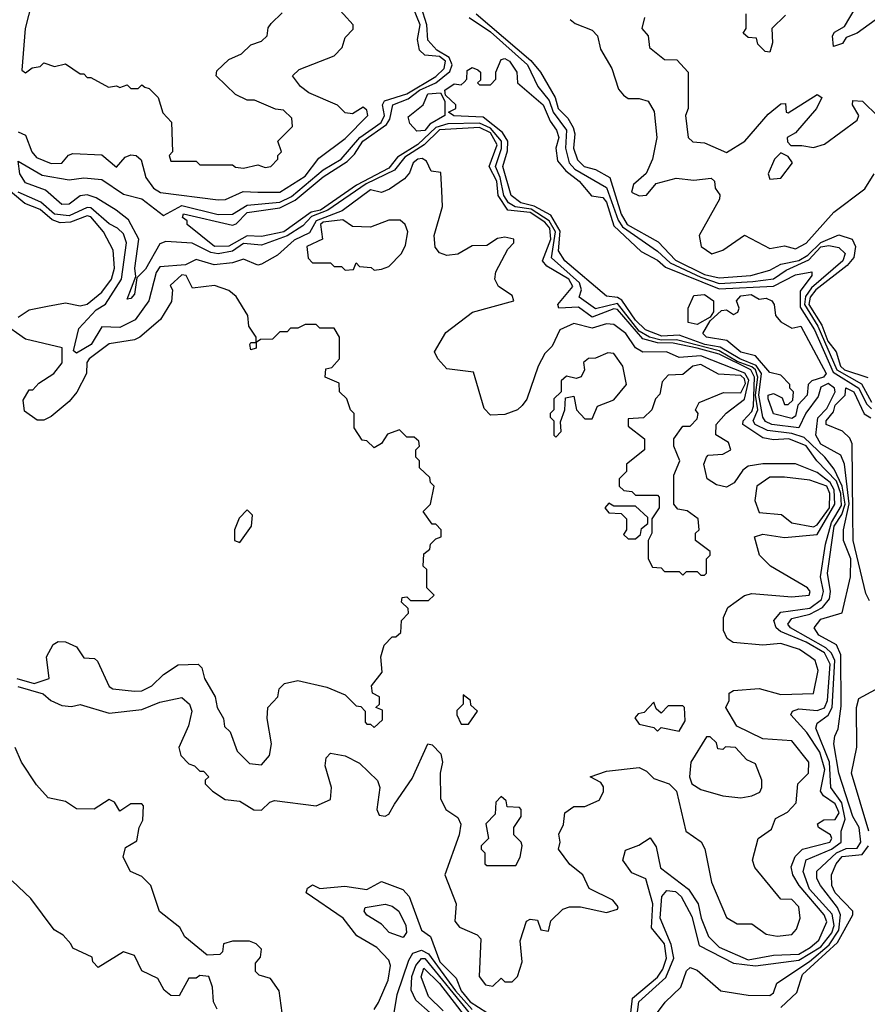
# Model space of a CAD drawing. Extents: x 2668140 to 2765664, y 823621 to 955240.
# Tile 38 of 256: x 2702769 to 2705103, y 850308 to 853019. Entities that reach past the tile are written whole.
import ezdxf

# ---------------------------------------------------------------- set-up
doc = ezdxf.new("R2010")
doc.units = 0

msp = doc.modelspace()

# ---------------------------------------------------------------- linework, layer by layer
at = {"layer": '0CON02XD'}
for points in [[(2702819.5, 853135), (2702784, 852995), (2702775, 852880), (2702785, 852872.5), (2702803, 852887), (2702825, 852890), (2702835, 852900), (2702865, 852890), (2702895, 852897.5), (2702935, 852870), (2702945, 852870), (2702955, 852860), (2702965, 852860), (2703013, 852833), (2703035, 852837.5), (2703045, 852832.5), (2703065, 852840), (2703075, 852830), (2703095, 852830), (2703105, 852840), (2703113, 852833), (2703125, 852830), (2703150, 852805), (2703163, 852763), (2703187, 852737), (2703190, 852655), (2703180, 852645), (2703185, 852630), (2703255, 852630), (2703265, 852620), (2703355, 852620), (2703363, 852613), (2703385, 852610), (2703425, 852620), (2703445, 852612.5), (2703460, 852615), (2703480, 852635), (2703480, 852645), (2703490, 852655), (2703480, 852685), (2703520, 852725), (2703518.3, 852748.3), (2703495, 852770), (2703473, 852773), (2703415, 852797.5), (2703395, 852797.5), (2703363, 852813), (2703310, 852865), (2703311.7, 852878.3), (2703345, 852910), (2703380, 852925), (2703405, 852950), (2703435, 852960), (2703450, 852975), (2703453, 852997), (2703461.7, 853008.3), (2703491.7, 853038.3)], [(2704447.5, 850245), (2704456.5, 850325), (2704525, 850383.1), (2704540, 850405), (2704550, 850435), (2704544.5, 850475), (2704508.8, 850518.8), (2704512.9, 850585), (2704493.6, 850653.6), (2704455, 850670), (2704430, 850705), (2704437, 850733), (2704473.9, 850746.1), (2704505, 850766.7), (2704522.1, 850742.1), (2704534, 850684), (2704610.8, 850625), (2704637.1, 850585), (2704645.6, 850545), (2704665.7, 850495), (2704695, 850465.6), (2704775, 850430.8), (2704845, 850443.5), (2704915, 850446.5), (2704945.7, 850464.3), (2704970, 850485), (2704991.9, 850535), (2704984.3, 850555), (2704915.5, 850635), (2704898.1, 850665), (2704893.6, 850686.4), (2704904.6, 850715.4), (2704925, 850735.7), (2705000, 850755), (2705005.6, 850765), (2705001.4, 850775), (2704968.8, 850795), (2704966.2, 850805), (2704983.4, 850816.6), (2705015, 850817.5), (2705025.4, 850835), (2705015, 850860), (2704982.5, 850882.5), (2704974.2, 850895), (2704986.2, 850955), (2704972.6, 851002.6), (2704936.2, 851056.2), (2704892.5, 851105), (2704897.5, 851115), (2704915, 851122), (2704965, 851116.9), (2704985.3, 851124.7), (2704993.8, 851145), (2705001.1, 851245), (2704985.7, 851275.7), (2704935.2, 851305.2), (2704864, 851335), (2704852, 851345), (2704846.2, 851365), (2704865, 851387.5), (2704945, 851398.5), (2704977.4, 851422.6), (2704982.3, 851445), (2704974.5, 851485), (2704987.9, 851575), (2705004.3, 851635), (2705031.7, 851681.7), (2705030.6, 851715), (2705018.7, 851748.7), (2704964.4, 851805), (2704935, 851845.5), (2704887.5, 851865), (2704845, 851862.5), (2704815, 851868.1), (2704760.8, 851905), (2704761.4, 851915), (2704785, 851940.6), (2704789.4, 851955), (2704792.8, 852035), (2704782.3, 852055), (2704695, 852098.7), (2704634.8, 852115.2), (2704568.3, 852128.3), (2704525, 852129.8), (2704485, 852140.8), (2704415, 852221.2), (2704405, 852223.1), (2704345, 852200.4), (2704307.6, 852227.6), (2704253.8, 852225), (2704251.2, 852235), (2704292.2, 852285), (2704281.4, 852305), (2704220.3, 852340.3), (2704208.6, 852355), (2704231.3, 852415), (2704229.1, 852445), (2704215, 852461.8), (2704175, 852488.3), (2704112.9, 852495), (2704086.9, 852535), (2704082.5, 852575), (2704062.2, 852615), (2704084, 852675), (2704065, 852707.3), (2704035, 852722.4), (2703925, 852716.3), (2703882.7, 852675), (2703829.3, 852640.7), (2703801.1, 852605), (2703722.9, 852567.1), (2703617.3, 852495), (2703572.8, 852477.2), (2703548.4, 852451.6), (2703505, 852424.2), (2703435, 852398.1), (2703385, 852403.1), (2703355, 852381.5), (2703315, 852374.7), (2703295, 852378.2), (2703243.8, 852403.8), (2703171.2, 852408.8), (2703155, 852402.5), (2703115, 852332.5), (2703091.7, 852308.3), (2703085, 852263.3), (2703075, 852251.2), (2703065, 852250), (2703088.3, 852311.7), (2703085.8, 852335), (2703096.7, 852415), (2703068, 852468), (2703034.2, 852495), (2702979.1, 852529.1), (2702955, 852537.1), (2702935.6, 852534.4), (2702905, 852511.4), (2702885, 852510), (2702840, 852550), (2702785, 852570), (2702769.2, 852595), (2702765, 852630), (2702830.9, 852590.9), (2702905, 852577.8), (2702945, 852583.8), (2702995, 852579.4), (2703055, 852538.6), (2703105, 852525.8), (2703165, 852480), (2703215, 852507.2), (2703315, 852482.5), (2703355, 852483.5), (2703395, 852508.9), (2703485, 852517.2), (2703517.7, 852532.3), (2703605, 852605.4), (2703654.4, 852635), (2703705.5, 852695), (2703764.2, 852735.8), (2703773.8, 852755), (2703767.8, 852785), (2703773.9, 852796.1), (2703835, 852815.3), (2703915, 852862.7), (2703937.5, 852885), (2703941.8, 852905), (2703925, 852917.8), (2703885, 852921.4), (2703870, 852935), (2703864.4, 852965), (2703872.1, 853005), (2703851.9, 853055)], [(2704460.3, 850209.7), (2704474.3, 850315), (2704548, 850382), (2704570, 850435), (2704563.1, 850473.1), (2704533.1, 850545), (2704537.5, 850605), (2704551.2, 850621.2), (2704575, 850619.2), (2704590.8, 850605), (2704619.7, 850549.7), (2704640, 850470), (2704735, 850421.4), (2704795, 850414.3), (2704915, 850429.6), (2704975, 850466.9), (2705005.5, 850505), (2705011.8, 850525), (2705006, 850556), (2704944.4, 850625), (2704926.2, 850673.8), (2704935, 850706.2), (2705005, 850735.5), (2705030.8, 850755), (2705031.2, 850785), (2705042.4, 850817.6), (2705032.9, 850862.9), (2705002.9, 850905), (2704999.1, 850975), (2704961.7, 851068.3), (2704965, 851082.5), (2704995, 851104), (2705006.7, 851125), (2705013.9, 851255), (2705004.8, 851274.7), (2704989.4, 851289.4), (2704891.2, 851345), (2704884, 851355), (2704895, 851370.8), (2704945, 851382.2), (2704979.4, 851400.6), (2704998.6, 851425), (2705001.9, 851445), (2704993.5, 851495), (2705012, 851625), (2705033, 851657), (2705042.6, 851685), (2705034.3, 851735), (2705011.5, 851781.5), (2704986, 851815), (2704929.1, 851869.1), (2704895, 851880), (2704828, 851888), (2704794, 851905), (2704789.2, 851915), (2704801.3, 851945), (2704795.2, 851985), (2704801.9, 852035), (2704795.3, 852055), (2704785, 852063.3), (2704745, 852078.1), (2704695, 852107.8), (2704578.1, 852138.1), (2704535, 852137.1), (2704502.9, 852145), (2704475, 852161.5), (2704415, 852237.7), (2704355, 852222.9), (2704310, 852255), (2704316, 852275), (2704310.5, 852295), (2704233.8, 852363.8), (2704244.2, 852435), (2704226.9, 852465), (2704177.4, 852497.4), (2704133.6, 852503.6), (2704114.6, 852515), (2704102.3, 852535), (2704092.2, 852585), (2704078.8, 852615), (2704095.3, 852664.7), (2704095.4, 852685), (2704065, 852720.7), (2704035, 852734.1), (2703947.6, 852732.4), (2703915, 852722.8), (2703865, 852675.5), (2703809.1, 852640.9), (2703785, 852610.4), (2703696.2, 852563.8), (2703596.9, 852495), (2703571.1, 852488.9), (2703496.2, 852435), (2703435, 852421.9), (2703395, 852424.4), (2703345, 852396), (2703305, 852394.4), (2703230, 852455), (2703230, 852465), (2703217.5, 852475), (2703220, 852485), (2703355, 852453.3), (2703365, 852456.7), (2703395, 852488.6), (2703485, 852501.4), (2703527.6, 852522.4), (2703605, 852586.4), (2703670.9, 852629.1), (2703691.3, 852648.7), (2703713.5, 852685), (2703779.2, 852730.8), (2703788.5, 852745), (2703796.7, 852785), (2703838.3, 852801.7), (2703870, 852825), (2703914.8, 852845.3), (2703953.8, 852876.2), (2703960, 852895), (2703951.8, 852915), (2703918, 852935), (2703892.7, 852962.7), (2703890, 853005), (2703874.4, 853055)], [(2703424.4, 852544.4), (2703485, 852544.6), (2703555, 852587.9), (2703592.4, 852637.6), (2703665, 852692.5), (2703728, 852755), (2703725, 852770), (2703715, 852778), (2703685, 852760), (2703665, 852762.5), (2703643.6, 852783.6), (2703565, 852817.5), (2703542.5, 852835), (2703520, 852865), (2703538.3, 852881.7), (2703635, 852920), (2703657, 852943), (2703665, 852970), (2703687, 852993), (2703687.5, 853005), (2703633.9, 853063.9)], [(2705125, 853017.5), (2705075, 852982.5), (2705045, 852970), (2705035, 852953.3), (2705010, 852945), (2705007.5, 852975), (2705012.5, 852985), (2705040, 853000), (2705072.5, 853055)], [(2704006.9, 853025), (2704065.3, 852985.3), (2704167.5, 852895), (2704195.7, 852835), (2704227.1, 852797.1), (2704238.2, 852765), (2704274.4, 852715), (2704272.2, 852665), (2704282.2, 852625), (2704297.3, 852607.3), (2704385, 852557.1), (2704416.9, 852466.9), (2704428.8, 852448.8), (2704525, 852382.2), (2704560, 852350), (2704645, 852310), (2704695, 852293.2), (2704788.2, 852298.2)], [(2704025.6, 853035), (2704176.9, 852906.9), (2704203.1, 852875), (2704243.3, 852805), (2704251.5, 852775), (2704278.2, 852748.2), (2704292.8, 852722.8), (2704297.8, 852705), (2704294.4, 852665), (2704305, 852633.3), (2704323.3, 852615), (2704355, 852606.7), (2704394.3, 852584.3), (2704425, 852484), (2704441.5, 852455), (2704527.5, 852407.5), (2704575, 852357.5), (2704655, 852318), (2704695, 852308.5), (2704782.5, 852315), (2704835, 852330), (2704865, 852346.5), (2704915, 852355.9), (2704939.2, 852370.8), (2704975, 852406), (2705025, 852426.7), (2705061.2, 852415), (2705071.1, 852395), (2705066, 852364), (2705047.8, 852342.2), (2704961.2, 852275), (2704946.2, 852255), (2704942.4, 852235), (2704977.8, 852177.8), (2704994.4, 852134.4), (2705017.3, 852105), (2705028.9, 852065), (2705040, 852055), (2705104.2, 852034.2)], [(2704285, 853020), (2704298.3, 853008.3), (2704345, 852990), (2704360, 852975), (2704368.3, 852938.3), (2704400, 852885), (2704418.3, 852828.3), (2704431.7, 852811.7), (2704445, 852802.5), (2704475, 852802.5), (2704500, 852795), (2704516.4, 852766.4), (2704523.3, 852695), (2704511.2, 852635), (2704494.1, 852595.9), (2704458.8, 852565), (2704454.1, 852544.1), (2704475, 852533.8), (2704495, 852536.2), (2704521.7, 852568.3), (2704577, 852583), (2704625, 852577.5), (2704673, 852583), (2704682.5, 852575), (2704683.8, 852555), (2704697, 852537), (2704696.2, 852525), (2704640, 852425), (2704645.8, 852395), (2704675, 852374.2), (2704705, 852384.3), (2704765, 852426), (2704835, 852388.8), (2704875, 852396.7), (2704905, 852388), (2704935, 852404.3), (2705010.9, 852489.1), (2705096.7, 852553.3), (2705121.9, 852595)], [(2704490, 853025), (2704482.5, 852995), (2704500, 852975), (2704503, 852943), (2704545, 852910), (2704578.3, 852908.3), (2704610, 852875), (2704610, 852775), (2704602.5, 852755), (2704610, 852695), (2704623, 852683), (2704655, 852680), (2704715, 852653.3), (2704765.6, 852684.4), (2704830.5, 852759.5), (2704865, 852787.5), (2704878.3, 852788.3), (2704880, 852765), (2704885, 852762.5), (2704965, 852813.3), (2704977.5, 852805), (2704963.3, 852775), (2704905, 852707.5), (2704882.5, 852695), (2704883, 852683), (2704893, 852673), (2704923, 852673), (2704955, 852667.5), (2704985, 852676.2), (2705075, 852742.5), (2705080, 852755), (2705062.5, 852785), (2705063, 852797), (2705090, 852795), (2705133, 852753)], [(2704878.3, 853031.7), (2704840, 852995), (2704842.5, 852955), (2704835, 852930), (2704821.7, 852931.7), (2704801.7, 852951.7), (2704798.3, 852968.3), (2704775, 852970), (2704761.7, 852981.7), (2704770, 852995), (2704770, 853035)], [(2704517.5, 850275), (2704546.1, 850313.9), (2704590, 850355), (2704605, 850400), (2704615, 850410), (2704635, 850402.5), (2704700, 850345), (2704775, 850333.3), (2704835, 850332.5), (2704845, 850340), (2704853.6, 850366.4), (2704944.1, 850425.9), (2704997.8, 850472.2), (2705025, 850512), (2705029.4, 850555), (2705021.4, 850575), (2704974, 850635), (2704964.3, 850654.3), (2704964, 850675), (2705018.6, 850725), (2705045, 850737.5), (2705075, 850738), (2705085.7, 850755), (2705080.8, 850795), (2705062.9, 850825), (2705024.5, 850944.5), (2705011.2, 851025), (2705013.8, 851046.2), (2705023, 851067), (2705031.2, 851128.8), (2705030.5, 851270.5), (2705018, 851298), (2704970, 851325), (2704956.7, 851345), (2704975, 851368.8), (2705033.6, 851386.4), (2705056.7, 851485), (2705057.5, 851535), (2705037.5, 851585), (2705038, 851615), (2705053.6, 851686.3), (2705040, 851795), (2705030, 851820), (2704975, 851850.8), (2704961.1, 851875), (2704967.3, 851922.7), (2704991.3, 851948.7), (2705014.5, 851995), (2705012.5, 852005), (2704995, 852017.3), (2704975, 852007.1), (2704967.9, 851982.1), (2704934, 851936), (2704914.4, 851895.6), (2704840, 851905), (2704823.1, 851913.1), (2704815.6, 851925), (2704804.8, 851985), (2704811.8, 852045), (2704797, 852067), (2704751.9, 852085), (2704697.8, 852117.8), (2704655.3, 852124.7), (2704585, 852150.4), (2704537.6, 852147.6), (2704491.9, 852165), (2704465, 852191.9), (2704427.1, 852247.1), (2704415, 852254.5), (2704385, 852258), (2704270, 852355), (2704252.7, 852382.7), (2704257.1, 852437.1), (2704231.4, 852481.4), (2704186.1, 852506.1), (2704148.8, 852515), (2704122.5, 852535), (2704099.2, 852615), (2704112.1, 852657.9), (2704113.3, 852685), (2704098.8, 852708.8), (2704045, 852750.8), (2703964.2, 852754.2), (2703950, 852765), (2703970, 852775), (2703970, 852785), (2703941.7, 852811.7), (2703940, 852825), (2703965, 852842.5), (2703985, 852840), (2703993, 852847), (2704000, 852855), (2704000.7, 852879.3), (2704015, 852887.5), (2704030.7, 852880.7), (2704037.5, 852875), (2704037.5, 852852.5), (2704030, 852845), (2704035, 852840), (2704065, 852840), (2704080, 852855), (2704080, 852875), (2704095, 852910), (2704105, 852912.5), (2704117.5, 852905), (2704137.5, 852875), (2704140, 852845), (2704210.8, 852785), (2704229.4, 852739.4), (2704247.5, 852715), (2704254, 852695), (2704245.8, 852665), (2704250.3, 852630.3), (2704272.7, 852602.7), (2704310, 852575), (2704343.8, 852533.8), (2704375, 852530), (2704385, 852516.7), (2704405, 852452), (2704480.6, 852380.6), (2704525, 852357.1), (2704547.8, 852337.8), (2704695, 852277.9), (2704845, 852285.5), (2704905, 852317.1), (2704950, 852325), (2704950, 852315), (2704917.9, 852272.1), (2704918, 852228), (2704957.7, 852165), (2705009, 852049), (2705080, 852005), (2705101.2, 851961.2), (2705115, 851947.5)], [(2703862.5, 852712.5), (2703843, 852733), (2703838.3, 852751.7), (2703880, 852785), (2703892.5, 852815), (2703927.5, 852817.5), (2703940, 852795), (2703940, 852755), (2703898.1, 852731.9), (2703885, 852714.4), (2703862.5, 852712.5)], [(2702765, 852710.6), (2702785, 852701.2), (2702801.8, 852655), (2702815, 852639.4), (2702855, 852623.3), (2702885, 852624.2), (2702903.6, 852646.4), (2702915, 852651.2), (2702995, 852647.5), (2703035, 852613.3), (2703059.3, 852640.7), (2703075, 852647.5), (2703090, 852645), (2703103.6, 852633.6), (2703115.8, 852585), (2703137.1, 852555), (2703156.9, 852543.1), (2703315, 852522.9), (2703335.7, 852524.3), (2703383.9, 852546.1), (2703424.4, 852544.4)], [(2702763.3, 851183.3), (2702833.2, 851163.2), (2702854.6, 851144.6), (2702885, 851130.9), (2702911.9, 851128.1), (2702935, 851133.8), (2703015, 851110), (2703105, 851120), (2703155, 851140), (2703215, 851153.3), (2703236.7, 851135), (2703243.3, 851115), (2703233.3, 851075), (2703206.7, 851015), (2703213, 850993), (2703235, 850970), (2703250, 850965), (2703265, 850950), (2703275, 850950), (2703290, 850935), (2703280, 850925), (2703280, 850915), (2703300, 850895), (2703335, 850872.5), (2703375, 850867.5), (2703413.6, 850843.6), (2703435, 850842.5), (2703457.5, 850865), (2703470.5, 850869.5), (2703585, 850854.3), (2703625, 850872.5), (2703627.5, 850905), (2703610, 850965), (2703613, 850987), (2703625, 851000), (2703665, 850992.5), (2703705, 850972.5), (2703754.1, 850924.1), (2703760.8, 850905), (2703752.5, 850845), (2703758.8, 850828.8), (2703775, 850826), (2703785, 850832), (2703800.6, 850859.4), (2703849.7, 850930.3), (2703892.5, 851025), (2703905, 851022.5), (2703928.3, 850998.3), (2703933.3, 850975), (2703926.7, 850945), (2703927.5, 850875), (2703942.5, 850845), (2703975, 850822.5), (2703983.9, 850803.9), (2703979.2, 850775), (2703940, 850665), (2703971.2, 850585), (2703967, 850537), (2703980.2, 850520.2), (2704029.1, 850499.1), (2704038.6, 850488.6), (2704034, 850385), (2704051.7, 850361.7), (2704071.7, 850358.3), (2704095, 850380), (2704105, 850370), (2704125, 850370), (2704140, 850385), (2704152.5, 850425), (2704147, 850483), (2704165, 850537.5), (2704175, 850542.5), (2704195, 850540), (2704203.6, 850513.6), (2704225, 850510), (2704231.7, 850538.3), (2704265, 850570), (2704283, 850577), (2704313, 850577), (2704385, 850561.2), (2704415, 850570), (2704416.7, 850576.7), (2704402.5, 850595), (2704337, 850627), (2704320, 850665), (2704283.6, 850693.6), (2704252.5, 850735), (2704257.5, 850755), (2704253.6, 850776.4), (2704266.4, 850803.6), (2704270, 850835), (2704295, 850852.5), (2704325, 850852.5), (2704365, 850870), (2704377, 850893), (2704377, 850907), (2704369.3, 850919.3), (2704340, 850935), (2704385, 850950), (2704475, 850960), (2704495, 850950), (2704515, 850930), (2704557.5, 850915), (2704577.5, 850895), (2704603.3, 850785), (2704645.9, 850755.9), (2704655.9, 850735.9), (2704674.2, 850645), (2704715, 850547.5), (2704745, 850530), (2704785, 850530), (2704825, 850501.2), (2704855, 850495.8), (2704895, 850500), (2704908, 850515), (2704918, 850545), (2704915, 850576.7), (2704895, 850596.7), (2704865, 850597.5), (2704793.3, 850685), (2704786.7, 850705), (2704802.5, 850765), (2704839.3, 850790.7), (2704850.5, 850819.5), (2704883, 850837), (2704907, 850863), (2704912, 850915), (2704941.2, 850945), (2704942, 850975), (2704895, 851033.8), (2704815, 851038.8), (2704744.2, 851074.2), (2704713.3, 851125), (2704722.5, 851145), (2704722.5, 851165), (2704735, 851172.5), (2704805, 851177.5), (2704865, 851161.5), (2704955, 851164.2), (2704967.4, 851227.4), (2704959.2, 851255), (2704946.2, 851265), (2704916.2, 851285), (2704865, 851301.9), (2704815, 851297.1), (2704734.2, 851304.2), (2704717.5, 851315), (2704707, 851337), (2704707, 851373), (2704719.3, 851400.7), (2704765, 851434), (2704785, 851439.2), (2704895, 851430.6), (2704943.3, 851435), (2704945.7, 851445), (2704938.8, 851455), (2704836.7, 851515), (2704806.7, 851545), (2704792.5, 851595), (2704815, 851602.5), (2704875, 851593.3), (2704965, 851601.5), (2705014.2, 851685), (2705011.8, 851725), (2705001.1, 851745), (2704965, 851772.1), (2704905, 851796), (2704815, 851796.2), (2704775, 851790), (2704760.7, 851779.3), (2704736.4, 851743.6), (2704715, 851732.5), (2704688.3, 851738.3), (2704662.5, 851755), (2704652.5, 851795), (2704660, 851815), (2704665, 851820), (2704705, 851822.5), (2704727.5, 851835), (2704721.2, 851855), (2704686.4, 851876.4), (2704686.7, 851905), (2704714.4, 851935.6), (2704765, 851974), (2704776.7, 852026.7), (2704765.7, 852045.7), (2704645, 852093.8), (2704585, 852089.4), (2704550, 852105), (2704485, 852103.8), (2704465, 852116), (2704438.1, 852155), (2704405, 852180), (2704385, 852182), (2704345, 852170), (2704295, 852182.5), (2704256.2, 852165), (2704235, 852120), (2704215, 852100), (2704196.7, 852065), (2704165.9, 851974.1), (2704153, 851957), (2704140, 851945), (2704105, 851932.5), (2704065, 851930), (2704048.3, 851948.3), (2704018.3, 852048.3), (2703945, 852057.5), (2703920, 852085), (2703911.2, 852105), (2703942.3, 852157.7), (2704016, 852214), (2704130, 852245), (2704125, 852260), (2704087.5, 852285), (2704077.5, 852305), (2704080, 852325), (2704113, 852387), (2704130, 852405), (2704130, 852415), (2704105, 852420), (2704085, 852416.7), (2704055, 852397.5), (2704015, 852396.2), (2703975, 852373.3), (2703945, 852370), (2703925, 852377.5), (2703913, 852393), (2703910, 852425), (2703933.3, 852505), (2703931.7, 852548.3), (2703928.3, 852598.3), (2703901.7, 852601.7), (2703889.3, 852629.3), (2703877, 852637), (2703865, 852635.5), (2703852.5, 852625), (2703842.3, 852597.7), (2703828.6, 852581.4), (2703787.3, 852552.7), (2703765, 852543.8), (2703735, 852550.8), (2703657.1, 852492.9), (2703585.4, 852465), (2703567.3, 852432.7), (2703525, 852411.8), (2703478.8, 852371.2), (2703435, 852346), (2703425, 852343.3), (2703385, 852360), (2703355, 852350), (2703304.4, 852344.4), (2703255, 852358.6), (2703225.5, 852344.5), (2703155, 852338.9), (2703145, 852323.3), (2703124.5, 852245.5), (2703087.2, 852192.8), (2703045, 852171.4), (2702995, 852173.3), (2702966, 852125), (2702925, 852101.2), (2702917, 852107), (2702931.3, 852168.7), (2702979.8, 852220.2), (2703005, 852236), (2703049.6, 852305), (2703063.1, 852405), (2703055, 852430), (2703038, 852445), (2703015, 852456.9), (2702965, 852500.9), (2702955, 852501.8), (2702905, 852478.7), (2702865, 852483.8), (2702826.8, 852516.8), (2702764.8, 852544.7)], [(2704835, 852580), (2704865, 852582.5), (2704897.5, 852625), (2704885, 852642.5), (2704865, 852652.5), (2704847.5, 852635), (2704830, 852595), (2704835, 852580)], [(2702765, 852200), (2702795, 852220), (2702845, 852230), (2702895, 852240), (2702935, 852231.2), (2702955, 852236.2), (2702995, 852268.8), (2703022, 852305), (2703030, 852335), (2703026.2, 852385), (2703000, 852435), (2702965, 852476), (2702955, 852479.2), (2702908.3, 852461.7), (2702880.3, 852460.3), (2702858.3, 852468.3), (2702825, 852496.9), (2702782.8, 852512.8), (2702715, 852570)], [(2703745, 852330), (2703765, 852332.5), (2703785, 852340), (2703820, 852375), (2703831.7, 852398.3), (2703837.5, 852435), (2703830, 852455), (2703817, 852467), (2703785, 852467.5), (2703735, 852447.5), (2703685, 852450), (2703658.3, 852468.3), (2703605, 852461.4), (2703597.5, 852455), (2703602.5, 852415), (2703560, 852395), (2703563, 852363), (2703575, 852350), (2703625, 852350), (2703635, 852340), (2703655, 852340), (2703665, 852330), (2703688.3, 852331.7), (2703695, 852350), (2703705, 852340), (2703737, 852337), (2703745, 852330)], [(2704788.2, 852298.2), (2704845, 852305.6), (2704880, 852330), (2704942.3, 852357.8), (2704975, 852393.6), (2704997.3, 852397.3), (2705025, 852392), (2705042, 852375), (2705035.7, 852355), (2704949.3, 852280.8), (2704932.6, 852257.4), (2704930.3, 852235), (2704967.1, 852175), (2705018.9, 852055), (2705086.9, 852016.9), (2705115, 851966.2)], [(2702761.2, 851205), (2702808.9, 851191.1), (2702850, 851205), (2702842.5, 851265), (2702860.7, 851299.3), (2702875, 851307.5), (2702895, 851306.7), (2702925, 851292.5), (2702945, 851262.5), (2702975, 851260), (2702983, 851253), (2703015, 851183.3), (2703025, 851176.7), (2703085, 851170), (2703105, 851171.2), (2703132.5, 851185), (2703165, 851216.7), (2703205, 851242.5), (2703260, 851245), (2703270, 851235), (2703277.5, 851205), (2703307.5, 851155), (2703312.5, 851125), (2703330, 851095), (2703333, 851073), (2703348.3, 851058.3), (2703367.5, 851005), (2703401.7, 850971.7), (2703435, 850967.5), (2703457, 850993), (2703462.5, 851025), (2703450, 851095), (2703452.5, 851125), (2703480, 851155), (2703483, 851177), (2703498.3, 851191.7), (2703535, 851200), (2703615, 851181.2), (2703665, 851160), (2703695, 851130), (2703708.3, 851128.3), (2703720, 851115), (2703720, 851085), (2703725, 851080), (2703735, 851080), (2703745, 851070), (2703768.3, 851091.7), (2703768.3, 851118.3), (2703750, 851125), (2703760, 851135), (2703760, 851155), (2703740, 851165), (2703737.5, 851185), (2703767, 851223), (2703763.3, 851265), (2703773, 851297), (2703795, 851320), (2703805, 851320), (2703818.3, 851331.7), (2703820, 851365), (2703840, 851385), (2703838.3, 851398.3), (2703820, 851415), (2703821.7, 851428.3), (2703835, 851430), (2703845, 851420), (2703895, 851420), (2703910, 851435), (2703890, 851455), (2703890, 851505), (2703880, 851515), (2703881.7, 851548.3), (2703898.3, 851561.7), (2703900, 851575), (2703915, 851590), (2703930, 851595), (2703930, 851615), (2703915, 851630), (2703905, 851630), (2703880, 851665), (2703900, 851685), (2703910, 851735), (2703900, 851745), (2703898.3, 851758.3), (2703870, 851785), (2703870, 851805), (2703860, 851815), (2703860, 851835), (2703870, 851845), (2703868.3, 851858.3), (2703855, 851870), (2703835, 851870), (2703815, 851890), (2703781.7, 851878.3), (2703765, 851852.5), (2703745, 851840), (2703725, 851860), (2703711.7, 851861.7), (2703690, 851895), (2703690, 851935), (2703680, 851945), (2703670, 851975), (2703650, 851995), (2703648.3, 852018.3), (2703610, 852035), (2703611.7, 852058.3), (2703628.3, 852061.7), (2703650, 852085), (2703650, 852145), (2703635, 852170), (2703595, 852170), (2703585, 852180), (2703555, 852180), (2703535, 852170), (2703515, 852170), (2703505, 852160), (2703485, 852160), (2703465, 852140), (2703431.7, 852138.3), (2703420, 852130), (2703420, 852115), (2703405, 852110), (2703402.5, 852125), (2703405, 852130), (2703420, 852130), (2703420, 852145), (2703400, 852175), (2703397.5, 852205), (2703365, 852256.7), (2703345, 852273.3), (2703305, 852287.5), (2703245, 852280), (2703227.5, 852315), (2703215, 852316.7), (2703183, 852287), (2703190, 852275), (2703187, 852243), (2703156.4, 852193.6), (2703100, 852145), (2703085, 852137.5), (2703015, 852126.7), (2702960, 852085), (2702953.3, 852075), (2702952.5, 852045), (2702926.1, 851993.9), (2702905, 851967.5), (2702855, 851926.2), (2702835, 851916.7), (2702817, 851917), (2702781.7, 851941.7), (2702778.3, 851971.7), (2702795, 852000), (2702805, 852000), (2702821.7, 852018.3), (2702862.5, 852045), (2702885.6, 852074.4), (2702885.8, 852115.8), (2702785, 852140), (2702720, 852185)], [(2704635, 852180), (2704610, 852185), (2704610, 852225), (2704625, 852260), (2704655, 852262.5), (2704680, 852245), (2704680, 852215), (2704670, 852200), (2704635, 852180)], [(2704895, 851921.2), (2704845, 851933.8), (2704830, 851975), (2704830, 851985), (2704845, 851990), (2704868.3, 851978.3), (2704875, 851960), (2704885, 851960), (2704898.3, 851971.7), (2704900, 851995), (2704890, 852005), (2704890, 852015), (2704865, 852040), (2704835, 852047.5), (2704795, 852093.3), (2704755, 852104), (2704716.1, 852136.1), (2704660, 852145), (2704650, 852155), (2704670, 852190), (2704701.7, 852218.3), (2704715, 852220), (2704735, 852207.5), (2704746.4, 852213.6), (2704750, 852225), (2704742.5, 852245), (2704755, 852258.8), (2704783, 852263), (2704805, 852250), (2704825, 852252.5), (2704840, 852245), (2704846.7, 852235), (2704850, 852205), (2704865, 852187.5), (2704895, 852170), (2704920, 852175), (2704990, 852045), (2704982.5, 852035), (2704950, 852025), (2704940, 852015), (2704937.5, 851985), (2704911.7, 851958.3), (2704905, 851927.5), (2704895, 851921.2)], [(2704245, 851870), (2704260, 851885), (2704258.3, 851911.7), (2704270, 851945), (2704271.7, 851978.3), (2704295, 851982.5), (2704302.5, 851945), (2704325, 851920), (2704345, 851920), (2704360, 851955), (2704405, 851972.5), (2704440, 852015), (2704430, 852065), (2704405, 852100), (2704388.3, 852101.7), (2704355, 852087.5), (2704335, 852086.7), (2704321.2, 852075), (2704324, 852055), (2704315, 852036.2), (2704301.2, 852031.2), (2704275, 852037.5), (2704260, 852025), (2704260, 851995), (2704240, 851975), (2704240, 851945), (2704230, 851935), (2704230, 851925), (2704240, 851915), (2704240, 851875), (2704245, 851870)], [(2704655, 851490), (2704660, 851495), (2704660, 851535), (2704670, 851545), (2704670, 851555), (2704630, 851585), (2704630, 851605), (2704640, 851615), (2704637.5, 851645), (2704607, 851667), (2704581.7, 851671.7), (2704570, 851685), (2704570, 851765), (2704586.7, 851805), (2704570, 851845), (2704570, 851865), (2704595, 851900), (2704615, 851900), (2704635, 851920), (2704637.5, 851935), (2704630, 851945), (2704640, 851965), (2704707, 851993), (2704755, 851991.5), (2704767.5, 852017.5), (2704765, 852030.6), (2704755, 852039.1), (2704693, 852043), (2704645, 852070), (2704622.5, 852065), (2704595, 852042.5), (2704555, 852040), (2704538.3, 852021.7), (2704531.7, 851988.3), (2704520, 851975), (2704510, 851945), (2704487, 851923), (2704445, 851920), (2704445, 851900), (2704490, 851865), (2704490, 851835), (2704440, 851795), (2704440, 851775), (2704420, 851755), (2704420, 851735), (2704433, 851723), (2704455, 851720), (2704465, 851710), (2704525, 851710), (2704530, 851705), (2704530, 851675), (2704510, 851645), (2704510, 851605), (2704500, 851585), (2704500, 851535), (2704511.7, 851511.7), (2704535, 851510), (2704545, 851500), (2704585, 851500), (2704595, 851490), (2704605, 851500), (2704635, 851500), (2704645, 851490), (2704655, 851490)], [(2705109.4, 851419.4), (2705099.4, 851439.4), (2705064.4, 851585), (2705063.2, 851655), (2705061.4, 851851.4), (2705055, 851866.7), (2705035, 851886.7), (2704990, 851905), (2704990, 851915), (2705010.5, 851939.5), (2705015, 851957.5), (2705042.5, 851985), (2705044, 852006), (2705065.8, 851995), (2705094.4, 851934.4), (2705112.7, 851922.7)], [(2704955, 851622.5), (2704965, 851628), (2704999.1, 851675), (2705000, 851715), (2704992, 851735), (2704945, 851751.2), (2704875, 851760), (2704835, 851760), (2704798.8, 851735), (2704793.8, 851695), (2704805, 851662.5), (2704867, 851657), (2704895, 851633.8), (2704955, 851622.5)], [(2704465, 851590), (2704478.3, 851601.7), (2704481.7, 851618.3), (2704498.3, 851631.7), (2704498.3, 851648.3), (2704465, 851680), (2704405, 851680), (2704391.7, 851688.3), (2704380, 851675), (2704391.7, 851661.7), (2704425, 851660), (2704440, 851645), (2704440, 851615), (2704431.7, 851601.7), (2704445, 851590), (2704465, 851590)], [(2703375, 851580), (2703407.5, 851625), (2703410, 851655), (2703395, 851670), (2703373, 851647), (2703360, 851615), (2703360, 851585), (2703375, 851580)], [(2705107.3, 850785), (2705060, 850945), (2705073.9, 851016.1), (2705073.8, 851125), (2705080, 851150), (2705125.6, 851175)], [(2704005, 851080), (2704030, 851115), (2704011.7, 851131.7), (2704010, 851145), (2703990, 851160), (2703990, 851135), (2703973, 851117), (2703972.5, 851105), (2703985, 851080), (2704005, 851080)], [(2704585, 851060), (2704601.7, 851088.3), (2704600, 851125), (2704595, 851130), (2704555, 851130), (2704535, 851110), (2704521.7, 851121.7), (2704515, 851140), (2704488.3, 851111.7), (2704471.7, 851108.3), (2704463, 851097), (2704475, 851080), (2704515, 851070), (2704525, 851060), (2704535, 851070), (2704585, 851060)], [(2704755, 850876.7), (2704785, 850882.5), (2704807.5, 850892.5), (2704812.5, 850905), (2704812.5, 850925), (2704795, 850970), (2704771.7, 850981.7), (2704740, 851015), (2704712.5, 851017.5), (2704705, 851010), (2704691.7, 851011.7), (2704688.3, 851028.3), (2704670, 851045), (2704660, 851045), (2704616.7, 850975), (2704613.8, 850935), (2704620, 850915), (2704645, 850900), (2704705, 850882.5), (2704755, 850876.7)], [(2703491.2, 850285), (2703483.3, 850345), (2703459.3, 850379.3), (2703428.3, 850388.3), (2703418.3, 850398.3), (2703418.3, 850421.7), (2703431.7, 850438.3), (2703435, 850460), (2703420, 850475), (2703401.7, 850481.7), (2703355, 850482.5), (2703330, 850475), (2703327, 850453), (2703320, 850445), (2703285, 850443.8), (2703223.6, 850493.6), (2703209.5, 850519.5), (2703153.6, 850563.6), (2703130, 850635), (2703105, 850660), (2703073.6, 850673.6), (2703053.3, 850713.3), (2703060, 850740), (2703091.7, 850758.3), (2703097.5, 850795), (2703107.5, 850815), (2703110, 850855), (2703105, 850860), (2703075, 850860), (2703045, 850840), (2703030, 850865), (2703015, 850872.5), (2702974.2, 850845.8), (2702925, 850846.7), (2702895, 850866.7), (2702847, 850877), (2702815, 850912.5), (2702773.8, 850975), (2702756.7, 851015)], [(2704135, 850690), (2704147, 850713), (2704152.5, 850745), (2704150, 850755), (2704130, 850775), (2704130, 850795), (2704150, 850825), (2704150, 850845), (2704145, 850850), (2704111.7, 850851.7), (2704108.3, 850868.3), (2704095, 850880), (2704080, 850865), (2704078.3, 850831.7), (2704052.5, 850805), (2704060, 850765), (2704040, 850745), (2704040, 850735), (2704050, 850725), (2704050, 850695), (2704055, 850690), (2704135, 850690)], [(2704865, 850299.2), (2704908.8, 850341.2), (2704925, 850390), (2705021.3, 850478.7), (2705063.3, 850555), (2705063.3, 850565), (2705014.4, 850615), (2705005.7, 850635), (2705004.2, 850665), (2705017.1, 850695), (2705034.2, 850715), (2705088.9, 850721.1), (2705106.4, 850745)], [(2703312.5, 850295), (2703302.5, 850315), (2703300, 850355), (2703290, 850385), (2703265, 850387.5), (2703255, 850380), (2703235, 850380), (2703208.3, 850331.7), (2703185, 850332.5), (2703167, 850347), (2703149.3, 850379.3), (2703105, 850400), (2703085, 850442.5), (2703055, 850452.5), (2702985, 850410), (2702970, 850425), (2702968.3, 850438.3), (2702915, 850462.5), (2702910, 850475), (2702888.3, 850498.3), (2702863.6, 850513.6), (2702799.5, 850599.5), (2702748.3, 850648.3)], [(2703745, 850294), (2703756.8, 850313.2), (2703783.3, 850375), (2703790, 850415), (2703785, 850430), (2703752.5, 850465), (2703697, 850497), (2703660, 850545), (2703557.5, 850615), (2703561.7, 850628.3), (2703575, 850637.5), (2703595, 850627.5), (2703663.9, 850633.9), (2703725, 850624), (2703765, 850646.7), (2703824.1, 850624.1), (2703841.2, 850605), (2703875, 850512.5), (2703900, 850495), (2703925.7, 850425), (2703970.6, 850380.6), (2703984.5, 850345), (2704009.1, 850315), (2704055, 850285.5)], [(2703825, 850492.5), (2703785.9, 850505.9), (2703765, 850528.8), (2703725, 850553.3), (2703717.5, 850565), (2703720, 850575), (2703775, 850583.8), (2703795, 850578.8), (2703813.3, 850565), (2703832.5, 850525), (2703833.8, 850506.2), (2703825, 850492.5)], [(2703800, 850285), (2703808.8, 850335), (2703840.3, 850429.7), (2703851.2, 850448.8), (2703875, 850457.5), (2703895, 850446.9), (2703968.7, 850345), (2704015, 850293.8)], [(2703898.8, 850285), (2703859.7, 850319.7), (2703847.1, 850347.1), (2703848.5, 850385), (2703859.5, 850415), (2703875, 850434.4), (2703885, 850434.5), (2704010.6, 850280.6)], [(2703935, 850290), (2703895, 850330), (2703874.2, 850384.2), (2703882.1, 850407.9), (2703925, 850365.6), (2703998.9, 850268.9)]]:
    msp.add_lwpolyline(points, dxfattribs=at)

doc.saveas('drawing.dxf')
